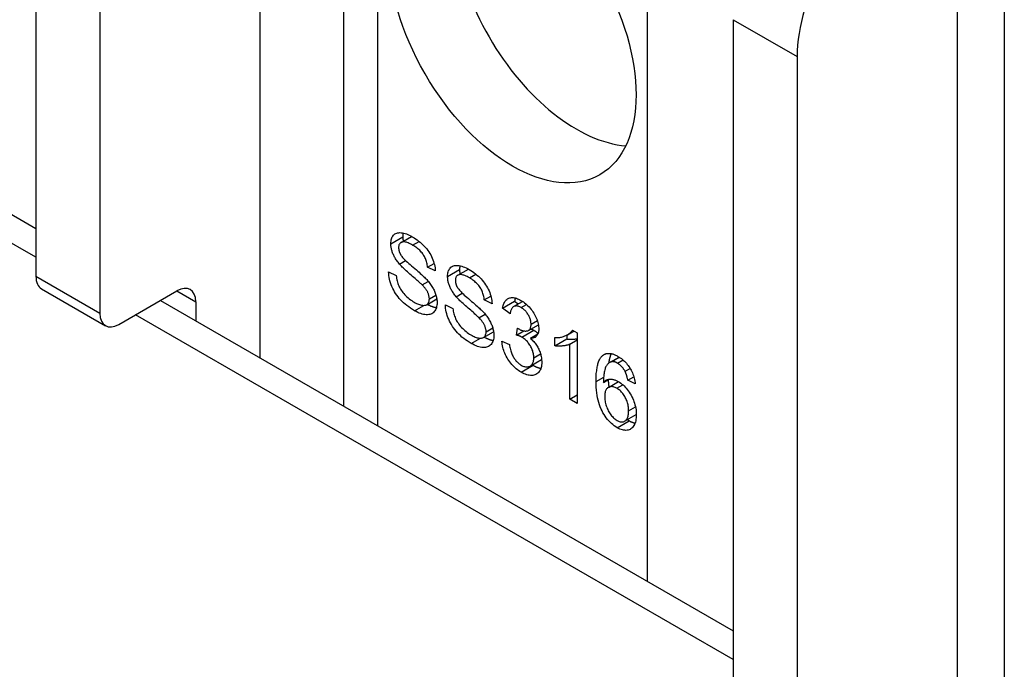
# Model space of a CAD drawing. Header units: inches. Extents: x 635 to 746, y 249 to 346.
# Tile 117 of 119: x 745.252 to 746.395, y 286.19 to 286.945. Entities that reach past the tile are written whole.
import ezdxf

# ---------------------------------------------------------------- set-up
doc = ezdxf.new("R2010")
doc.units = ezdxf.units.IN
doc.header["$MEASUREMENT"] = 0
doc.layers.add('Visible Edges(ANSI)', color=7, linetype='Continuous', lineweight=25)
doc.layers.add('Visible Tangent Edges(ANSI)', color=7, linetype='Continuous', lineweight=25)

msp = doc.modelspace()

# ---------------------------------------------------------------- linework, layer by layer
at = {"layer": 'Visible Edges(ANSI)'}
for p, q in [((695.4919, 315.442), (745.2704, 286.7023)), ((745.6275, 287.4946), (745.6275, 286.4962)), ((745.2704, 287.4123), (745.2704, 286.6464)), ((745.3447, 287.3694), (745.3447, 286.6035)), ((746.3948, 287.213), (746.3948, 285.1718)), ((746.08, 286.9448), (746.08, 286.179)), ((746.1543, 286.902), (746.1543, 286.1361)), ((745.6943, 286.686), (745.7066, 286.6931)), ((745.6925, 286.661), (745.6996, 286.6651)), ((745.7251, 286.6573), (745.7327, 286.6617)), ((745.7341, 286.6529), (745.7251, 286.6573)), ((745.6798, 286.6518), (745.6887, 286.6476)), ((745.7602, 286.648), (745.7726, 286.6551)), ((745.7189, 286.6367), (745.726, 286.6408)), ((745.2768, 286.6322), (745.3511, 286.5893)), ((745.3666, 286.5909), (745.4341, 286.6299)), ((745.7584, 286.623), (745.7655, 286.6271)), ((745.791, 286.6192), (745.7986, 286.6236)), ((745.415, 286.6188), (746.08, 286.2349)), ((745.456, 286.6172), (745.456, 286.5952)), ((745.7241, 286.6137), (745.7358, 286.6205)), ((745.7458, 286.6137), (745.7546, 286.6095)), ((745.8, 286.6149), (745.791, 286.6192)), ((745.8123, 286.6099), (745.8262, 286.6179)), ((745.8251, 286.6115), (745.8355, 286.6175)), ((745.8262, 286.6179), (745.8304, 286.6146)), ((745.7848, 286.5986), (745.7919, 286.6027)), ((745.8209, 286.6031), (745.8123, 286.6099)), ((745.8425, 286.5839), (745.8538, 286.5904)), ((745.79, 286.5756), (745.8018, 286.5824)), ((745.8285, 286.5784), (745.8295, 286.5866)), ((745.8285, 286.5784), (745.8371, 286.5833)), ((745.8445, 286.5747), (745.8532, 286.5797)), ((745.8868, 286.5784), (745.8868, 286.5739)), ((745.8876, 286.5788), (745.8952, 286.5832)), ((745.8933, 286.5842), (745.8989, 286.581)), ((745.8989, 286.581), (745.8989, 286.499)), ((745.8114, 286.5712), (745.8201, 286.5675)), ((745.8729, 286.5658), (745.8729, 286.5756)), ((745.8729, 286.5658), (745.8868, 286.5739)), ((745.8903, 286.5679), (745.8989, 286.5729)), ((745.8903, 286.5041), (745.8903, 286.5679)), ((745.8442, 286.5424), (745.8576, 286.5501)), ((745.9364, 286.5465), (745.9475, 286.5529)), ((745.9384, 286.5473), (745.9478, 286.5528)), ((745.9544, 286.5365), (745.9602, 286.5398)), ((745.9294, 286.5235), (745.9358, 286.5272)), ((745.9351, 286.5176), (745.9468, 286.5244)), ((745.9577, 286.5259), (745.9647, 286.53)), ((745.9663, 286.5218), (745.9577, 286.5259)), ((745.8903, 286.5041), (745.8989, 286.5091)), ((745.8989, 286.499), (745.8903, 286.5041)), ((745.954, 286.4784), (745.9675, 286.4862))]:
    msp.add_line(p, q, dxfattribs=at)
at = {"layer": 'Visible Edges(ANSI)', "flags": 128}
for points in [[(745.6825, 286.6846), (745.6825, 286.6861), (745.6827, 286.6875), (745.6829, 286.6889), (745.6832, 286.6901), (745.6837, 286.6913), (745.6842, 286.6924), (745.6848, 286.6934), (745.6855, 286.6944), (745.6863, 286.6952), (745.6872, 286.6959), (745.6882, 286.6965), (745.6893, 286.6969), (745.6904, 286.6972), (745.6917, 286.6974), (745.693, 286.6975), (745.6944, 286.6974), (745.6959, 286.6972), (745.6974, 286.6969), (745.699, 286.6965), (745.7006, 286.6959), (745.7023, 286.6953), (745.7039, 286.6945), (745.7057, 286.6937), (745.7074, 286.6927)], [(745.6969, 286.697), (745.6968, 286.6968), (745.6968, 286.6967), (745.6968, 286.6965), (745.6967, 286.6963), (745.6967, 286.6962), (745.6967, 286.696), (745.6966, 286.6958), (745.6966, 286.6956), (745.6966, 286.6954), (745.6966, 286.6953), (745.6965, 286.6951), (745.6965, 286.6949), (745.6965, 286.6947), (745.6965, 286.6945), (745.6965, 286.6943), (745.6965, 286.6942), (745.6964, 286.694), (745.6964, 286.6938), (745.6964, 286.6936), (745.6964, 286.6934), (745.6964, 286.6932), (745.6964, 286.693), (745.6964, 286.6928), (745.6964, 286.6926)], [(745.6964, 286.6926), (745.6964, 286.6924), (745.6964, 286.6922), (745.6964, 286.692), (745.6964, 286.6918), (745.6964, 286.6915), (745.6964, 286.6913), (745.6964, 286.6911), (745.6965, 286.6909), (745.6965, 286.6907), (745.6965, 286.6905), (745.6965, 286.6903), (745.6965, 286.6901), (745.6966, 286.6899), (745.6966, 286.6896), (745.6966, 286.6894), (745.6966, 286.6892), (745.6967, 286.689), (745.6967, 286.6888), (745.6967, 286.6886), (745.6968, 286.6884), (745.6968, 286.6882), (745.6968, 286.6879), (745.6969, 286.6877), (745.6969, 286.6875)], [(745.7074, 286.6927), (745.7094, 286.6915), (745.7113, 286.6903), (745.7131, 286.689), (745.7148, 286.6877), (745.7166, 286.6863), (745.7182, 286.6848), (745.7198, 286.6833), (745.7213, 286.6817), (745.7228, 286.6801), (745.7242, 286.6785), (745.7254, 286.6768), (745.7266, 286.6751), (745.7278, 286.6733), (745.7288, 286.6715), (745.7297, 286.6696), (745.7306, 286.6678), (745.7314, 286.6659), (745.732, 286.664), (745.7326, 286.6621), (745.7331, 286.6603), (745.7335, 286.6584), (745.7338, 286.6566), (745.734, 286.6547), (745.7341, 286.6529)], [(745.6925, 286.661), (745.6917, 286.662), (745.6909, 286.663), (745.6901, 286.664), (745.6894, 286.665), (745.6887, 286.666), (745.6881, 286.667), (745.6875, 286.668), (745.6869, 286.669), (745.6864, 286.67), (745.6859, 286.671), (745.6854, 286.672), (745.685, 286.673), (745.6846, 286.674), (745.6842, 286.675), (745.6839, 286.6759), (745.6836, 286.6769), (745.6833, 286.6779), (745.6831, 286.6789), (745.6829, 286.6798), (745.6828, 286.6808), (745.6826, 286.6817), (745.6826, 286.6827), (745.6825, 286.6836), (745.6825, 286.6846)], [(745.7078, 286.6829), (745.7064, 286.6837), (745.7051, 286.6844), (745.7038, 286.685), (745.7027, 286.6855), (745.7015, 286.6859), (745.7005, 286.6863), (745.6995, 286.6865), (745.6985, 286.6867), (745.6976, 286.6868), (745.6968, 286.6868), (745.6961, 286.6867), (745.6954, 286.6865), (745.6948, 286.6863), (745.6942, 286.6859), (745.6937, 286.6856), (745.6932, 286.6852), (745.6928, 286.6847), (745.6925, 286.6842), (745.6922, 286.6837), (745.6919, 286.6831), (745.6917, 286.6824), (745.6916, 286.6817), (745.6915, 286.6809), (745.6915, 286.6801)], [(745.6915, 286.6801), (745.6915, 286.6797), (745.6915, 286.6794), (745.6915, 286.679), (745.6916, 286.6786), (745.6916, 286.6783), (745.6917, 286.6779), (745.6917, 286.6775), (745.6918, 286.6772), (745.6919, 286.6768), (745.692, 286.6764), (745.6921, 286.6761), (745.6922, 286.6757), (745.6923, 286.6753), (745.6924, 286.6749), (745.6926, 286.6746), (745.6927, 286.6742), (745.6929, 286.6738), (745.693, 286.6735), (745.6932, 286.6731), (745.6934, 286.6727), (745.6936, 286.6724), (745.6938, 286.672), (745.694, 286.6716), (745.6942, 286.6712)], [(745.7251, 286.6573), (745.725, 286.6586), (745.7248, 286.6599), (745.7246, 286.6612), (745.7243, 286.6625), (745.7239, 286.6638), (745.7235, 286.665), (745.7231, 286.6662), (745.7226, 286.6674), (745.7221, 286.6685), (745.7215, 286.6697), (745.7209, 286.6708), (745.7202, 286.6718), (745.7195, 286.6729), (745.7187, 286.6739), (745.7179, 286.6749), (745.717, 286.6759), (745.716, 286.6769), (745.715, 286.6778), (745.714, 286.6787), (745.7128, 286.6796), (745.7117, 286.6805), (745.7104, 286.6813), (745.7092, 286.6821), (745.7078, 286.6829)], [(745.6942, 286.6712), (745.6948, 286.6705), (745.6954, 286.6696), (745.6962, 286.6687), (745.697, 286.6677), (745.698, 286.6667), (745.6992, 286.6655), (745.7004, 286.6643), (745.7018, 286.6631), (745.7033, 286.6617), (745.7049, 286.6603), (745.7066, 286.6588), (745.7084, 286.6573), (745.7103, 286.6557), (745.7121, 286.6542), (745.7137, 286.6528), (745.7153, 286.6514), (745.7167, 286.6501), (745.7181, 286.6489), (745.7194, 286.6477), (745.7205, 286.6466), (745.7216, 286.6456), (745.7225, 286.6447), (745.7234, 286.6438), (745.7241, 286.643)], [(745.7189, 286.6367), (745.7183, 286.6372), (745.7177, 286.6378), (745.717, 286.6385), (745.7162, 286.6392), (745.7153, 286.6401), (745.7143, 286.641), (745.7132, 286.642), (745.712, 286.643), (745.7107, 286.6441), (745.7093, 286.6453), (745.7078, 286.6466), (745.7062, 286.648), (745.7046, 286.6493), (745.7031, 286.6507), (745.7017, 286.6519), (745.7004, 286.6531), (745.6991, 286.6543), (745.6979, 286.6554), (745.6968, 286.6565), (745.6958, 286.6575), (745.6948, 286.6585), (745.694, 286.6594), (745.6932, 286.6602), (745.6925, 286.661)], [(745.7484, 286.6465), (745.7484, 286.648), (745.7486, 286.6494), (745.7488, 286.6508), (745.7492, 286.6521), (745.7496, 286.6533), (745.7501, 286.6544), (745.7507, 286.6554), (745.7514, 286.6563), (745.7523, 286.6572), (745.7531, 286.6579), (745.7541, 286.6584), (745.7552, 286.6589), (745.7563, 286.6592), (745.7576, 286.6594), (745.7589, 286.6594), (745.7603, 286.6593), (745.7618, 286.6591), (745.7633, 286.6588), (745.7649, 286.6584), (745.7665, 286.6579), (745.7682, 286.6572), (745.7699, 286.6565), (745.7716, 286.6556), (745.7734, 286.6546)], [(745.7628, 286.659), (745.7627, 286.6588), (745.7627, 286.6586), (745.7627, 286.6584), (745.7626, 286.6583), (745.7626, 286.6581), (745.7626, 286.6579), (745.7625, 286.6577), (745.7625, 286.6576), (745.7625, 286.6574), (745.7625, 286.6572), (745.7625, 286.657), (745.7624, 286.6568), (745.7624, 286.6567), (745.7624, 286.6565), (745.7624, 286.6563), (745.7624, 286.6561), (745.7624, 286.6559), (745.7624, 286.6557), (745.7623, 286.6555), (745.7623, 286.6553), (745.7623, 286.6551), (745.7623, 286.6549), (745.7623, 286.6547), (745.7623, 286.6545)], [(745.71, 286.6067), (745.7077, 286.6081), (745.7054, 286.6096), (745.7032, 286.6111), (745.7012, 286.6127), (745.6992, 286.6142), (745.6973, 286.6159), (745.6956, 286.6176), (745.6939, 286.6193), (745.6923, 286.621), (745.6909, 286.6229), (745.6895, 286.6247), (745.6881, 286.6267), (745.6869, 286.6286), (745.6858, 286.6306), (745.6847, 286.6327), (745.6838, 286.6348), (745.6829, 286.637), (745.6821, 286.6391), (745.6815, 286.6413), (745.6809, 286.6434), (745.6805, 286.6455), (745.6802, 286.6476), (745.68, 286.6497), (745.6798, 286.6518)], [(745.6887, 286.6476), (745.6889, 286.6459), (745.6891, 286.6444), (745.6894, 286.6428), (745.6897, 286.6413), (745.6901, 286.6399), (745.6906, 286.6385), (745.6911, 286.6371), (745.6916, 286.6358), (745.6922, 286.6345), (745.6929, 286.6332), (745.6937, 286.6319), (745.6945, 286.6305), (745.6955, 286.6292), (745.6965, 286.6279), (745.6976, 286.6266), (745.6987, 286.6253), (745.7, 286.6241), (745.7012, 286.6228), (745.7025, 286.6217), (745.7039, 286.6205), (745.7052, 286.6195), (745.7067, 286.6185), (745.7081, 286.6175), (745.7096, 286.6166)], [(745.7584, 286.623), (745.7576, 286.624), (745.7568, 286.625), (745.7561, 286.626), (745.7553, 286.627), (745.7547, 286.628), (745.754, 286.629), (745.7534, 286.6299), (745.7528, 286.6309), (745.7523, 286.6319), (745.7518, 286.6329), (745.7513, 286.6339), (745.7509, 286.6349), (745.7505, 286.6359), (745.7501, 286.6369), (745.7498, 286.6379), (745.7495, 286.6389), (745.7492, 286.6398), (745.749, 286.6408), (745.7488, 286.6418), (745.7487, 286.6427), (745.7486, 286.6437), (745.7485, 286.6446), (745.7484, 286.6456), (745.7484, 286.6465)], [(745.7737, 286.6449), (745.7723, 286.6457), (745.771, 286.6463), (745.7698, 286.647), (745.7686, 286.6475), (745.7674, 286.6479), (745.7664, 286.6482), (745.7654, 286.6485), (745.7644, 286.6487), (745.7636, 286.6487), (745.7627, 286.6487), (745.762, 286.6486), (745.7613, 286.6484), (745.7607, 286.6482), (745.7601, 286.6479), (745.7596, 286.6475), (745.7591, 286.6471), (745.7587, 286.6467), (745.7584, 286.6462), (745.7581, 286.6456), (745.7578, 286.645), (745.7576, 286.6443), (745.7575, 286.6436), (745.7574, 286.6429), (745.7574, 286.6421)], [(745.7623, 286.6545), (745.7623, 286.6543), (745.7623, 286.6541), (745.7623, 286.6539), (745.7623, 286.6537), (745.7623, 286.6535), (745.7624, 286.6533), (745.7624, 286.6531), (745.7624, 286.6529), (745.7624, 286.6526), (745.7624, 286.6524), (745.7624, 286.6522), (745.7624, 286.652), (745.7625, 286.6518), (745.7625, 286.6516), (745.7625, 286.6514), (745.7625, 286.6512), (745.7626, 286.651), (745.7626, 286.6507), (745.7626, 286.6505), (745.7627, 286.6503), (745.7627, 286.6501), (745.7627, 286.6499), (745.7628, 286.6497), (745.7628, 286.6495)], [(745.7734, 286.6546), (745.7753, 286.6535), (745.7772, 286.6522), (745.779, 286.651), (745.7808, 286.6496), (745.7825, 286.6482), (745.7841, 286.6468), (745.7857, 286.6453), (745.7872, 286.6437), (745.7887, 286.6421), (745.7901, 286.6404), (745.7914, 286.6387), (745.7926, 286.637), (745.7937, 286.6352), (745.7947, 286.6334), (745.7956, 286.6316), (745.7965, 286.6297), (745.7973, 286.6278), (745.7979, 286.6259), (745.7985, 286.6241), (745.799, 286.6222), (745.7994, 286.6204), (745.7997, 286.6185), (745.7999, 286.6167), (745.8, 286.6149)], [(745.7272, 286.6204), (745.7272, 286.621), (745.7271, 286.6217), (745.727, 286.6223), (745.727, 286.6229), (745.7268, 286.6236), (745.7267, 286.6242), (745.7265, 286.6249), (745.7263, 286.6256), (745.7261, 286.6262), (745.7258, 286.6269), (745.7256, 286.6275), (745.7253, 286.6282), (745.7249, 286.6289), (745.7245, 286.6295), (745.7241, 286.6302), (745.7237, 286.6309), (745.7232, 286.6316), (745.7227, 286.6323), (745.7222, 286.633), (745.7216, 286.6337), (745.7209, 286.6344), (745.7203, 286.6352), (745.7196, 286.6359), (745.7189, 286.6367)], [(745.7241, 286.643), (745.7252, 286.6418), (745.7261, 286.6407), (745.727, 286.6395), (745.7279, 286.6384), (745.7287, 286.6373), (745.7295, 286.6361), (745.7302, 286.635), (745.7309, 286.6339), (745.7316, 286.6327), (745.7322, 286.6316), (745.7327, 286.6305), (745.7332, 286.6294), (745.7337, 286.6283), (745.7341, 286.6271), (745.7345, 286.626), (745.7349, 286.6249), (745.7352, 286.6238), (745.7354, 286.6227), (745.7357, 286.6216), (745.7358, 286.6205), (745.736, 286.6194), (745.7361, 286.6183), (745.7361, 286.6172), (745.7362, 286.6161)], [(745.7574, 286.6421), (745.7574, 286.6417), (745.7574, 286.6413), (745.7574, 286.6409), (745.7575, 286.6406), (745.7575, 286.6402), (745.7576, 286.6398), (745.7576, 286.6395), (745.7577, 286.6391), (745.7578, 286.6387), (745.7579, 286.6384), (745.758, 286.638), (745.7581, 286.6376), (745.7582, 286.6373), (745.7583, 286.6369), (745.7585, 286.6365), (745.7586, 286.6361), (745.7588, 286.6358), (745.7589, 286.6354), (745.7591, 286.635), (745.7593, 286.6347), (745.7595, 286.6343), (745.7597, 286.6339), (745.7599, 286.6336), (745.7602, 286.6332)], [(745.791, 286.6192), (745.7909, 286.6206), (745.7907, 286.6219), (745.7905, 286.6232), (745.7902, 286.6245), (745.7898, 286.6257), (745.7895, 286.6269), (745.789, 286.6281), (745.7885, 286.6293), (745.788, 286.6305), (745.7874, 286.6316), (745.7868, 286.6327), (745.7861, 286.6338), (745.7854, 286.6348), (745.7846, 286.6359), (745.7838, 286.6369), (745.7829, 286.6378), (745.7819, 286.6388), (745.7809, 286.6397), (745.7799, 286.6407), (745.7788, 286.6415), (745.7776, 286.6424), (745.7764, 286.6433), (745.7751, 286.6441), (745.7737, 286.6449)], [(745.7848, 286.5986), (745.7843, 286.5991), (745.7836, 286.5997), (745.7829, 286.6004), (745.7821, 286.6012), (745.7812, 286.602), (745.7802, 286.6029), (745.7791, 286.6039), (745.7779, 286.605), (745.7766, 286.6061), (745.7752, 286.6073), (745.7737, 286.6086), (745.7721, 286.6099), (745.7706, 286.6113), (745.769, 286.6126), (745.7676, 286.6139), (745.7663, 286.6151), (745.765, 286.6163), (745.7638, 286.6174), (745.7627, 286.6184), (745.7617, 286.6194), (745.7608, 286.6204), (745.7599, 286.6213), (745.7591, 286.6222), (745.7584, 286.623)], [(745.7602, 286.6332), (745.7607, 286.6324), (745.7613, 286.6316), (745.7621, 286.6307), (745.763, 286.6297), (745.764, 286.6286), (745.7651, 286.6275), (745.7663, 286.6263), (745.7677, 286.625), (745.7692, 286.6237), (745.7708, 286.6223), (745.7725, 286.6208), (745.7744, 286.6192), (745.7762, 286.6176), (745.778, 286.6161), (745.7796, 286.6147), (745.7812, 286.6133), (745.7826, 286.612), (745.784, 286.6108), (745.7853, 286.6097), (745.7864, 286.6086), (745.7875, 286.6076), (745.7884, 286.6066), (745.7893, 286.6057), (745.7901, 286.6049)], [(745.7096, 286.6166), (745.7109, 286.6159), (745.7122, 286.6152), (745.7134, 286.6147), (745.7146, 286.6142), (745.7158, 286.6138), (745.7169, 286.6134), (745.718, 286.6132), (745.7191, 286.613), (745.7201, 286.6129), (745.721, 286.6129), (745.7218, 286.613), (745.7226, 286.6131), (745.7234, 286.6133), (745.724, 286.6136), (745.7246, 286.614), (745.7252, 286.6145), (745.7256, 286.6151), (745.726, 286.6157), (745.7264, 286.6163), (745.7267, 286.617), (745.7269, 286.6178), (745.727, 286.6186), (745.7271, 286.6194), (745.7272, 286.6204)], [(745.7362, 286.6161), (745.7361, 286.6145), (745.736, 286.613), (745.7357, 286.6116), (745.7354, 286.6102), (745.7349, 286.609), (745.7343, 286.6078), (745.7337, 286.6067), (745.7329, 286.6057), (745.7321, 286.6048), (745.7311, 286.604), (745.7301, 286.6033), (745.729, 286.6028), (745.7278, 286.6025), (745.7265, 286.6022), (745.7251, 286.6021), (745.7236, 286.6021), (745.7221, 286.6022), (745.7205, 286.6025), (745.7189, 286.6029), (745.7172, 286.6034), (745.7155, 286.604), (745.7137, 286.6048), (745.7119, 286.6057), (745.71, 286.6067)], [(745.725, 286.6142), (745.7254, 286.6139), (745.7259, 286.6137), (745.7264, 286.6135), (745.7268, 286.6132), (745.7273, 286.613), (745.7277, 286.6128), (745.7282, 286.6126), (745.7286, 286.6124), (745.7291, 286.6122), (745.7295, 286.612), (745.73, 286.6119), (745.7304, 286.6117), (745.7308, 286.6115), (745.7313, 286.6114), (745.7317, 286.6112), (745.7321, 286.6111), (745.7325, 286.611), (745.733, 286.6109), (745.7334, 286.6108), (745.7338, 286.6107), (745.7342, 286.6106), (745.7346, 286.6105), (745.735, 286.6104), (745.7354, 286.6103)], [(745.7759, 286.5687), (745.7736, 286.5701), (745.7713, 286.5716), (745.7692, 286.5731), (745.7671, 286.5746), (745.7651, 286.5762), (745.7633, 286.5778), (745.7615, 286.5795), (745.7598, 286.5812), (745.7583, 286.583), (745.7568, 286.5848), (745.7554, 286.5867), (745.7541, 286.5886), (745.7528, 286.5906), (745.7517, 286.5926), (745.7506, 286.5947), (745.7497, 286.5968), (745.7488, 286.5989), (745.748, 286.6011), (745.7474, 286.6032), (745.7468, 286.6053), (745.7464, 286.6074), (745.7461, 286.6096), (745.7459, 286.6116), (745.7458, 286.6137)], [(745.8123, 286.6099), (745.8126, 286.6114), (745.8129, 286.6127), (745.8133, 286.614), (745.8138, 286.6152), (745.8143, 286.6163), (745.8149, 286.6173), (745.8155, 286.6182), (745.8162, 286.619), (745.817, 286.6197), (745.8178, 286.6204), (745.8186, 286.6209), (745.8195, 286.6213), (745.8205, 286.6216), (745.8215, 286.6219), (745.8225, 286.622), (745.8236, 286.622), (745.8247, 286.622), (745.8258, 286.6218), (745.827, 286.6216), (745.8283, 286.6212), (745.8295, 286.6207), (745.8308, 286.6202), (745.8322, 286.6195), (745.8336, 286.6187)], [(745.8337, 286.6104), (745.8329, 286.6109), (745.8321, 286.6113), (745.8313, 286.6116), (745.8305, 286.6119), (745.8298, 286.6121), (745.8291, 286.6122), (745.8284, 286.6123), (745.8277, 286.6123), (745.8271, 286.6122), (745.8265, 286.6121), (745.8259, 286.6119), (745.8253, 286.6116), (745.8247, 286.6113), (745.8242, 286.6109), (745.8237, 286.6105), (745.8233, 286.6099), (745.8229, 286.6093), (745.8225, 286.6086), (745.8222, 286.6079), (745.8219, 286.6071), (745.8216, 286.6062), (745.8213, 286.6052), (745.8211, 286.6042), (745.8209, 286.6031)], [(745.8271, 286.6215), (745.827, 286.6214), (745.827, 286.6213), (745.8269, 286.6211), (745.8269, 286.621), (745.8269, 286.6208), (745.8268, 286.6207), (745.8268, 286.6205), (745.8267, 286.6204), (745.8267, 286.6203), (745.8267, 286.6201), (745.8266, 286.62), (745.8266, 286.6198), (745.8265, 286.6197), (745.8265, 286.6195), (745.8265, 286.6193), (745.8264, 286.6192), (745.8264, 286.619), (745.8264, 286.6189), (745.8263, 286.6187), (745.8263, 286.6186), (745.8263, 286.6184), (745.8262, 286.6182), (745.8262, 286.6181), (745.8262, 286.6179)], [(745.8336, 286.6187), (745.835, 286.6179), (745.8364, 286.6169), (745.8378, 286.6159), (745.8391, 286.6148), (745.8404, 286.6137), (745.8417, 286.6124), (745.843, 286.6111), (745.8442, 286.6097), (745.8454, 286.6083), (745.8465, 286.6069), (745.8475, 286.6054), (745.8485, 286.6039), (745.8494, 286.6023), (745.8502, 286.6008), (745.851, 286.5992), (745.8517, 286.5976), (745.8523, 286.596), (745.8528, 286.5945), (745.8532, 286.5929), (745.8536, 286.5914), (745.8539, 286.5899), (745.8541, 286.5885), (745.8542, 286.587), (745.8543, 286.5856)], [(745.7546, 286.6095), (745.7548, 286.6079), (745.755, 286.6063), (745.7553, 286.6048), (745.7557, 286.6033), (745.7561, 286.6018), (745.7565, 286.6004), (745.757, 286.5991), (745.7575, 286.5977), (745.7581, 286.5964), (745.7588, 286.5951), (745.7596, 286.5938), (745.7605, 286.5925), (745.7614, 286.5912), (745.7624, 286.5899), (745.7635, 286.5886), (745.7647, 286.5873), (745.7659, 286.586), (745.7671, 286.5848), (745.7684, 286.5836), (745.7698, 286.5825), (745.7712, 286.5814), (745.7726, 286.5804), (745.774, 286.5795), (745.7755, 286.5786)], [(745.7901, 286.6049), (745.7911, 286.6038), (745.792, 286.6026), (745.7929, 286.6015), (745.7938, 286.6003), (745.7946, 286.5992), (745.7954, 286.5981), (745.7961, 286.5969), (745.7968, 286.5958), (745.7975, 286.5947), (745.7981, 286.5936), (745.7986, 286.5924), (745.7991, 286.5913), (745.7996, 286.5902), (745.8, 286.5891), (745.8004, 286.588), (745.8008, 286.5868), (745.8011, 286.5857), (745.8013, 286.5846), (745.8016, 286.5835), (745.8018, 286.5824), (745.8019, 286.5813), (745.802, 286.5802), (745.8021, 286.5791), (745.8021, 286.578)], [(745.8453, 286.591), (745.8453, 286.5919), (745.8452, 286.5928), (745.8451, 286.5938), (745.8449, 286.5947), (745.8447, 286.5956), (745.8445, 286.5965), (745.8442, 286.5974), (745.8439, 286.5983), (745.8435, 286.5993), (745.8431, 286.6002), (745.8426, 286.6011), (745.8421, 286.602), (745.8415, 286.6029), (745.8409, 286.6038), (745.8403, 286.6046), (745.8397, 286.6054), (745.8391, 286.6061), (745.8384, 286.6069), (745.8377, 286.6075), (745.8369, 286.6082), (745.8362, 286.6088), (745.8354, 286.6094), (745.8346, 286.6099), (745.8337, 286.6104)], [(745.7931, 286.5823), (745.7931, 286.583), (745.793, 286.5836), (745.793, 286.5842), (745.7929, 286.5849), (745.7927, 286.5855), (745.7926, 286.5862), (745.7924, 286.5868), (745.7922, 286.5875), (745.792, 286.5882), (745.7918, 286.5888), (745.7915, 286.5895), (745.7912, 286.5901), (745.7908, 286.5908), (745.7905, 286.5915), (745.7901, 286.5922), (745.7896, 286.5928), (745.7891, 286.5935), (745.7886, 286.5942), (745.7881, 286.5949), (745.7875, 286.5957), (745.7869, 286.5964), (745.7862, 286.5971), (745.7855, 286.5979), (745.7848, 286.5986)], [(745.8309, 286.5857), (745.8318, 286.5852), (745.8327, 286.5847), (745.8336, 286.5843), (745.8344, 286.584), (745.8353, 286.5837), (745.8361, 286.5835), (745.837, 286.5833), (745.8378, 286.5832), (745.8386, 286.5831), (745.8393, 286.5831), (745.8401, 286.5832), (745.8409, 286.5833), (745.8416, 286.5835), (745.8422, 286.5837), (745.8428, 286.5841), (745.8433, 286.5845), (745.8438, 286.585), (745.8442, 286.5856), (745.8445, 286.5863), (745.8448, 286.5871), (745.845, 286.5879), (745.8452, 286.5889), (745.8453, 286.5899), (745.8453, 286.591)], [(745.7755, 286.5786), (745.7768, 286.5778), (745.7781, 286.5772), (745.7793, 286.5766), (745.7805, 286.5761), (745.7817, 286.5757), (745.7828, 286.5754), (745.7839, 286.5751), (745.785, 286.5749), (745.786, 286.5749), (745.7869, 286.5748), (745.7878, 286.5749), (745.7886, 286.5751), (745.7893, 286.5753), (745.79, 286.5756), (745.7906, 286.576), (745.7911, 286.5765), (745.7916, 286.577), (745.792, 286.5776), (745.7923, 286.5782), (745.7926, 286.5789), (745.7928, 286.5797), (745.793, 286.5805), (745.7931, 286.5814), (745.7931, 286.5823)], [(745.8021, 286.578), (745.802, 286.5765), (745.8019, 286.5749), (745.8016, 286.5735), (745.8013, 286.5722), (745.8008, 286.5709), (745.8003, 286.5697), (745.7996, 286.5686), (745.7988, 286.5676), (745.798, 286.5667), (745.7971, 286.5659), (745.796, 286.5653), (745.7949, 286.5648), (745.7937, 286.5644), (745.7924, 286.5641), (745.791, 286.564), (745.7896, 286.564), (745.788, 286.5642), (745.7864, 286.5644), (745.7848, 286.5648), (745.7831, 286.5653), (745.7814, 286.566), (745.7796, 286.5668), (745.7778, 286.5677), (745.7759, 286.5687)], [(745.8346, 286.576), (745.8344, 286.5761), (745.8342, 286.5762), (745.834, 286.5763), (745.8338, 286.5764), (745.8336, 286.5766), (745.8333, 286.5767), (745.8331, 286.5768), (745.8329, 286.5769), (745.8326, 286.577), (745.8324, 286.5771), (745.8322, 286.5772), (745.8319, 286.5773), (745.8316, 286.5774), (745.8314, 286.5775), (745.8311, 286.5776), (745.8309, 286.5777), (745.8306, 286.5778), (745.8303, 286.5779), (745.83, 286.578), (745.8297, 286.578), (745.8294, 286.5781), (745.8291, 286.5782), (745.8288, 286.5783), (745.8285, 286.5784)], [(745.8295, 286.5866), (745.8295, 286.5866), (745.8296, 286.5865), (745.8297, 286.5865), (745.8298, 286.5864), (745.8298, 286.5864), (745.8299, 286.5863), (745.83, 286.5863), (745.83, 286.5862), (745.8301, 286.5862), (745.8301, 286.5862), (745.8302, 286.5861), (745.8303, 286.5861), (745.8303, 286.586), (745.8304, 286.586), (745.8304, 286.586), (745.8305, 286.5859), (745.8305, 286.5859), (745.8306, 286.5859), (745.8306, 286.5858), (745.8307, 286.5858), (745.8307, 286.5858), (745.8308, 286.5857), (745.8308, 286.5857), (745.8309, 286.5857)], [(745.8543, 286.5856), (745.8542, 286.5848), (745.8542, 286.5839), (745.8541, 286.5831), (745.854, 286.5824), (745.8538, 286.5816), (745.8536, 286.5809), (745.8534, 286.5803), (745.8532, 286.5796), (745.8529, 286.579), (745.8525, 286.5785), (745.8522, 286.5779), (745.8518, 286.5774), (745.8514, 286.5769), (745.8509, 286.5765), (745.8504, 286.5761), (745.8499, 286.5758), (745.8493, 286.5755), (745.8487, 286.5753), (745.8481, 286.5751), (745.8475, 286.5749), (745.8468, 286.5748), (745.846, 286.5747), (745.8453, 286.5747), (745.8445, 286.5747)], [(745.8453, 286.5855), (745.8455, 286.5855), (745.8456, 286.5854), (745.8458, 286.5853), (745.8459, 286.5853), (745.8461, 286.5852), (745.8462, 286.5852), (745.8464, 286.5851), (745.8465, 286.585), (745.8466, 286.585), (745.8468, 286.5849), (745.8469, 286.5849), (745.847, 286.5848), (745.8472, 286.5847), (745.8473, 286.5847), (745.8474, 286.5846), (745.8476, 286.5846), (745.8477, 286.5845), (745.8478, 286.5844), (745.848, 286.5844), (745.8481, 286.5843), (745.8482, 286.5842), (745.8483, 286.5842), (745.8484, 286.5841), (745.8486, 286.584)], [(745.8486, 286.584), (745.8488, 286.5839), (745.849, 286.5838), (745.8492, 286.5836), (745.8494, 286.5835), (745.8496, 286.5834), (745.8499, 286.5832), (745.8501, 286.5831), (745.8503, 286.5829), (745.8505, 286.5828), (745.8507, 286.5826), (745.8509, 286.5825), (745.8511, 286.5823), (745.8513, 286.5822), (745.8515, 286.582), (745.8517, 286.5819), (745.8519, 286.5817), (745.8521, 286.5815), (745.8523, 286.5814), (745.8525, 286.5812), (745.8527, 286.581), (745.8529, 286.5809), (745.8531, 286.5807), (745.8533, 286.5805), (745.8534, 286.5803)], [(745.8729, 286.5756), (745.8741, 286.5755), (745.8753, 286.5755), (745.8764, 286.5756), (745.8775, 286.5757), (745.8786, 286.5758), (745.8797, 286.576), (745.8808, 286.5762), (745.8818, 286.5764), (745.8828, 286.5767), (745.8838, 286.577), (745.8847, 286.5774), (745.8856, 286.5778), (745.8865, 286.5782), (745.8873, 286.5786), (745.8881, 286.5791), (745.8889, 286.5796), (745.8896, 286.5801), (745.8903, 286.5806), (745.8909, 286.5812), (745.8915, 286.5817), (745.892, 286.5823), (745.8925, 286.583), (745.8929, 286.5836), (745.8933, 286.5842)], [(745.7909, 286.5761), (745.7914, 286.5759), (745.7918, 286.5756), (745.7923, 286.5754), (745.7927, 286.5752), (745.7932, 286.575), (745.7937, 286.5747), (745.7941, 286.5745), (745.7946, 286.5743), (745.795, 286.5741), (745.7954, 286.574), (745.7959, 286.5738), (745.7963, 286.5736), (745.7967, 286.5735), (745.7972, 286.5733), (745.7976, 286.5732), (745.798, 286.5731), (745.7984, 286.5729), (745.7989, 286.5728), (745.7993, 286.5727), (745.7997, 286.5726), (745.8001, 286.5725), (745.8005, 286.5724), (745.8009, 286.5724), (745.8013, 286.5723)], [(745.8339, 286.5352), (745.8323, 286.5362), (745.8309, 286.5372), (745.8294, 286.5382), (745.828, 286.5393), (745.8267, 286.5405), (745.8254, 286.5418), (745.8241, 286.5431), (745.8229, 286.5444), (745.8217, 286.5459), (745.8205, 286.5474), (745.8195, 286.5489), (745.8184, 286.5506), (745.8174, 286.5522), (745.8165, 286.5539), (745.8157, 286.5556), (745.8149, 286.5573), (745.8142, 286.559), (745.8136, 286.5607), (745.813, 286.5624), (745.8126, 286.5642), (745.8122, 286.5659), (745.8118, 286.5677), (745.8116, 286.5695), (745.8114, 286.5712)], [(745.8201, 286.5675), (745.8203, 286.566), (745.8206, 286.5645), (745.821, 286.5631), (745.8213, 286.5617), (745.8217, 286.5603), (745.8221, 286.559), (745.8225, 286.5578), (745.823, 286.5566), (745.8235, 286.5554), (745.824, 286.5543), (745.8246, 286.5533), (745.8252, 286.5523), (745.8258, 286.5513), (745.8264, 286.5504), (745.8271, 286.5496), (745.8277, 286.5487), (745.8284, 286.5479), (745.8292, 286.5472), (745.8299, 286.5465), (745.8307, 286.5458), (745.8314, 286.5451), (745.8323, 286.5446), (745.8331, 286.544), (745.8339, 286.5435)], [(745.8485, 286.5521), (745.8485, 286.5533), (745.8484, 286.5544), (745.8482, 286.5556), (745.8481, 286.5567), (745.8478, 286.5579), (745.8475, 286.559), (745.8472, 286.5601), (745.8467, 286.5613), (745.8463, 286.5624), (745.8458, 286.5635), (745.8452, 286.5646), (745.8446, 286.5658), (745.8439, 286.5669), (745.8432, 286.5679), (745.8425, 286.5689), (745.8417, 286.5699), (745.841, 286.5708), (745.8401, 286.5717), (745.8393, 286.5725), (745.8384, 286.5733), (745.8375, 286.574), (745.8366, 286.5747), (745.8356, 286.5754), (745.8346, 286.576)], [(745.8445, 286.5747), (745.8455, 286.5738), (745.8465, 286.5729), (745.8475, 286.5719), (745.8484, 286.571), (745.8493, 286.5699), (745.8501, 286.5689), (745.8509, 286.5679), (745.8516, 286.5668), (745.8523, 286.5656), (745.853, 286.5645), (745.8537, 286.5633), (745.8543, 286.5621), (745.8548, 286.5609), (745.8553, 286.5597), (745.8558, 286.5585), (745.8562, 286.5572), (745.8565, 286.556), (745.8568, 286.5547), (745.8571, 286.5535), (745.8573, 286.5522), (745.8575, 286.5509), (745.8576, 286.5496), (745.8577, 286.5483), (745.8577, 286.547)], [(745.8903, 286.5679), (745.8897, 286.5676), (745.8892, 286.5674), (745.8886, 286.5672), (745.888, 286.5669), (745.8873, 286.5667), (745.8866, 286.5666), (745.8859, 286.5664), (745.8852, 286.5662), (745.8845, 286.5661), (745.8837, 286.566), (745.8829, 286.5659), (745.882, 286.5658), (745.8812, 286.5657), (745.8804, 286.5656), (745.8796, 286.5656), (745.8788, 286.5656), (745.878, 286.5655), (745.8772, 286.5655), (745.8765, 286.5655), (745.8757, 286.5656), (745.875, 286.5656), (745.8743, 286.5657), (745.8736, 286.5658), (745.8729, 286.5658)], [(745.8868, 286.5739), (745.8873, 286.5738), (745.8877, 286.5738), (745.8882, 286.5737), (745.8886, 286.5737), (745.8891, 286.5736), (745.8896, 286.5736), (745.8901, 286.5736), (745.8906, 286.5736), (745.891, 286.5736), (745.8915, 286.5736), (745.8921, 286.5736), (745.8926, 286.5736), (745.8931, 286.5736), (745.8936, 286.5736), (745.8941, 286.5737), (745.8947, 286.5737), (745.8952, 286.5737), (745.8958, 286.5738), (745.8963, 286.5738), (745.8969, 286.5739), (745.8974, 286.574), (745.8979, 286.5741), (745.8984, 286.5741), (745.8989, 286.5742)], [(745.9208, 286.5246), (745.9208, 286.5266), (745.9209, 286.5284), (745.9209, 286.5303), (745.921, 286.532), (745.9211, 286.5337), (745.9213, 286.5354), (745.9215, 286.5369), (745.9217, 286.5385), (745.9219, 286.5399), (745.9221, 286.5413), (745.9224, 286.5427), (745.9227, 286.5439), (745.923, 286.5452), (745.9234, 286.5463), (745.9238, 286.5474), (745.9242, 286.5485), (745.9246, 286.5495), (745.9251, 286.5504), (745.9256, 286.5512), (745.9261, 286.552), (745.9266, 286.5528), (745.9272, 286.5535), (745.9278, 286.5541), (745.9284, 286.5546)], [(745.9284, 286.5546), (745.929, 286.5551), (745.9295, 286.5555), (745.9301, 286.5558), (745.9307, 286.5562), (745.9314, 286.5564), (745.932, 286.5567), (745.9326, 286.5569), (745.9333, 286.557), (745.934, 286.5571), (745.9347, 286.5572), (745.9354, 286.5572), (745.9361, 286.5572), (745.9369, 286.5571), (745.9377, 286.557), (745.9384, 286.5569), (745.9392, 286.5567), (745.9401, 286.5565), (745.9409, 286.5562), (745.9417, 286.5559), (745.9426, 286.5555), (745.9435, 286.5551), (745.9444, 286.5547), (745.9453, 286.5542), (745.9462, 286.5537)], [(745.9383, 286.5569), (745.9381, 286.5565), (745.938, 286.5562), (745.9378, 286.5558), (745.9377, 286.5554), (745.9375, 286.555), (745.9374, 286.5546), (745.9373, 286.5542), (745.9371, 286.5538), (745.937, 286.5533), (745.9369, 286.5529), (745.9368, 286.5524), (745.9366, 286.552), (745.9365, 286.5515), (745.9364, 286.5511), (745.9363, 286.5506), (745.9362, 286.5501), (745.9361, 286.5496), (745.936, 286.5491), (745.9359, 286.5486), (745.9358, 286.5481), (745.9357, 286.5475), (745.9356, 286.547), (745.9356, 286.5465), (745.9355, 286.5459)], [(745.9462, 286.5537), (745.9476, 286.5529), (745.9489, 286.552), (745.9502, 286.5511), (745.9514, 286.5501), (745.9526, 286.5491), (745.9538, 286.548), (745.9549, 286.5468), (745.956, 286.5457), (745.957, 286.5444), (745.958, 286.5431), (745.959, 286.5418), (745.9599, 286.5404), (745.9607, 286.539), (745.9615, 286.5375), (745.9623, 286.536), (745.963, 286.5345), (745.9636, 286.533), (745.9642, 286.5315), (745.9647, 286.5299), (745.9651, 286.5283), (745.9655, 286.5267), (745.9658, 286.5251), (745.9661, 286.5234), (745.9663, 286.5218)], [(745.8339, 286.5435), (745.8349, 286.5429), (745.8359, 286.5425), (745.8369, 286.5421), (745.8378, 286.5418), (745.8387, 286.5416), (745.8396, 286.5414), (745.8404, 286.5414), (745.8413, 286.5414), (745.8421, 286.5416), (745.8428, 286.5418), (745.8436, 286.542), (745.8443, 286.5424), (745.845, 286.5429), (745.8456, 286.5434), (745.8461, 286.544), (745.8466, 286.5446), (745.8471, 286.5453), (745.8474, 286.5461), (745.8478, 286.5469), (745.848, 286.5478), (745.8482, 286.5488), (745.8484, 286.5499), (745.8485, 286.551), (745.8485, 286.5521)], [(745.8577, 286.547), (745.8577, 286.5453), (745.8575, 286.5436), (745.8573, 286.5421), (745.857, 286.5407), (745.8565, 286.5394), (745.856, 286.5381), (745.8554, 286.537), (745.8547, 286.536), (745.8539, 286.535), (745.853, 286.5342), (745.852, 286.5335), (745.8509, 286.5328), (745.8498, 286.5323), (745.8486, 286.5319), (745.8473, 286.5316), (745.846, 286.5315), (745.8447, 286.5315), (745.8433, 286.5317), (745.8418, 286.5319), (745.8404, 286.5323), (745.8388, 286.5329), (745.8372, 286.5335), (745.8356, 286.5343), (745.8339, 286.5352)], [(745.8468, 286.5439), (745.8468, 286.5438), (745.8469, 286.5438), (745.8469, 286.5438), (745.847, 286.5438), (745.847, 286.5437), (745.847, 286.5437), (745.8471, 286.5437), (745.8471, 286.5437), (745.8472, 286.5436), (745.8472, 286.5436), (745.8473, 286.5436), (745.8473, 286.5436), (745.8473, 286.5435), (745.8474, 286.5435), (745.8474, 286.5435), (745.8475, 286.5435), (745.8475, 286.5434), (745.8475, 286.5434), (745.8476, 286.5434), (745.8476, 286.5434), (745.8477, 286.5433), (745.8477, 286.5433), (745.8478, 286.5433), (745.8478, 286.5433)], [(745.8478, 286.5433), (745.8482, 286.543), (745.8486, 286.5428), (745.849, 286.5426), (745.8494, 286.5424), (745.8498, 286.5422), (745.8502, 286.542), (745.8505, 286.5418), (745.8509, 286.5416), (745.8513, 286.5415), (745.8517, 286.5413), (745.8521, 286.5411), (745.8524, 286.541), (745.8528, 286.5409), (745.8532, 286.5407), (745.8535, 286.5406), (745.8539, 286.5405), (745.8542, 286.5404), (745.8546, 286.5403), (745.855, 286.5402), (745.8553, 286.5401), (745.8556, 286.54), (745.856, 286.5399), (745.8563, 286.5398), (745.8567, 286.5398)], [(745.9384, 286.5473), (745.9377, 286.5471), (745.9371, 286.5469), (745.9364, 286.5465), (745.9358, 286.5462), (745.9353, 286.5457), (745.9347, 286.5452), (745.9342, 286.5447), (745.9337, 286.544), (745.9332, 286.5434), (745.9328, 286.5426), (745.9323, 286.5418), (745.9319, 286.541), (745.9315, 286.5401), (745.9312, 286.539), (745.9309, 286.5379), (745.9306, 286.5367), (745.9303, 286.5354), (745.9301, 286.534), (745.9299, 286.5325), (745.9298, 286.5309), (745.9296, 286.5292), (745.9295, 286.5274), (745.9295, 286.5255), (745.9294, 286.5235)], [(745.9457, 286.5458), (745.9453, 286.546), (745.945, 286.5462), (745.9446, 286.5464), (745.9443, 286.5465), (745.944, 286.5467), (745.9436, 286.5468), (745.9433, 286.5469), (745.943, 286.547), (745.9427, 286.5471), (745.9424, 286.5472), (745.9421, 286.5473), (745.9418, 286.5474), (745.9415, 286.5474), (745.9412, 286.5475), (745.9409, 286.5475), (745.9406, 286.5476), (745.9403, 286.5476), (745.94, 286.5476), (745.9397, 286.5476), (745.9395, 286.5475), (745.9392, 286.5475), (745.9389, 286.5475), (745.9386, 286.5474), (745.9384, 286.5473)], [(745.9544, 286.5365), (745.9541, 286.537), (745.9538, 286.5375), (745.9535, 286.538), (745.9532, 286.5385), (745.9528, 286.539), (745.9525, 286.5394), (745.9522, 286.5399), (745.9518, 286.5403), (745.9515, 286.5408), (745.9511, 286.5412), (745.9508, 286.5416), (745.9504, 286.542), (745.9501, 286.5424), (745.9497, 286.5427), (745.9493, 286.5431), (745.9489, 286.5434), (745.9485, 286.5438), (745.9481, 286.5441), (745.9477, 286.5444), (745.9473, 286.5447), (745.9469, 286.545), (745.9465, 286.5453), (745.9461, 286.5456), (745.9457, 286.5458)], [(745.9577, 286.5259), (745.9576, 286.5265), (745.9575, 286.527), (745.9574, 286.5275), (745.9573, 286.5281), (745.9571, 286.5286), (745.957, 286.5291), (745.9569, 286.5295), (745.9568, 286.53), (745.9567, 286.5305), (745.9565, 286.531), (745.9564, 286.5314), (745.9563, 286.5319), (745.9561, 286.5323), (745.956, 286.5327), (745.9558, 286.5331), (745.9557, 286.5335), (745.9555, 286.5339), (745.9554, 286.5343), (745.9552, 286.5347), (745.9551, 286.5351), (745.9549, 286.5354), (745.9547, 286.5358), (745.9546, 286.5361), (745.9544, 286.5365)], [(745.9454, 286.4708), (745.9436, 286.4719), (745.9419, 286.4731), (745.9402, 286.4744), (745.9386, 286.4758), (745.937, 286.4773), (745.9355, 286.4789), (745.9341, 286.4805), (745.9327, 286.4823), (745.9313, 286.4841), (745.9301, 286.4861), (745.9288, 286.4882), (745.9277, 286.4903), (745.9266, 286.4925), (745.9256, 286.4949), (745.9247, 286.4974), (745.9239, 286.5), (745.9231, 286.5027), (745.9225, 286.5055), (745.922, 286.5084), (745.9216, 286.5114), (745.9212, 286.5145), (745.921, 286.5178), (745.9209, 286.5211), (745.9208, 286.5246)], [(745.9294, 286.5235), (745.93, 286.5241), (745.9305, 286.5246), (745.9311, 286.5251), (745.9317, 286.5256), (745.9323, 286.526), (745.9329, 286.5263), (745.9336, 286.5266), (745.9342, 286.5268), (745.9349, 286.527), (745.9356, 286.5272), (745.9364, 286.5272), (745.9371, 286.5273), (745.9379, 286.5273), (745.9386, 286.5272), (745.9394, 286.5271), (745.9402, 286.527), (745.941, 286.5268), (745.9418, 286.5266), (745.9426, 286.5263), (745.9434, 286.526), (745.9442, 286.5257), (745.945, 286.5253), (745.9458, 286.5249), (745.9466, 286.5245)], [(745.9349, 286.5266), (745.9349, 286.5263), (745.9349, 286.5259), (745.9349, 286.5255), (745.935, 286.5251), (745.935, 286.5248), (745.935, 286.5244), (745.935, 286.524), (745.9351, 286.5237), (745.9351, 286.5233), (745.9351, 286.5229), (745.9352, 286.5226), (745.9352, 286.5222), (745.9352, 286.5219), (745.9353, 286.5215), (745.9353, 286.5211), (745.9353, 286.5208), (745.9354, 286.5204), (745.9354, 286.5201), (745.9355, 286.5197), (745.9355, 286.5194), (745.9355, 286.519), (745.9356, 286.5187), (745.9356, 286.5183), (745.9357, 286.518)], [(745.9466, 286.5245), (745.9481, 286.5236), (745.9495, 286.5226), (745.9508, 286.5216), (745.9521, 286.5205), (745.9534, 286.5193), (745.9547, 286.518), (745.9559, 286.5166), (745.9571, 286.5152), (745.9582, 286.5136), (745.9593, 286.512), (745.9604, 286.5103), (745.9614, 286.5085), (745.9624, 286.5067), (745.9633, 286.5049), (745.9641, 286.503), (745.9648, 286.5012), (745.9655, 286.4993), (745.966, 286.4974), (745.9665, 286.4956), (745.9669, 286.4937), (745.9672, 286.4917), (745.9674, 286.4898), (745.9675, 286.4879), (745.9675, 286.4859)], [(745.9449, 286.5167), (745.9439, 286.5172), (745.9429, 286.5176), (745.942, 286.518), (745.9411, 286.5183), (745.9403, 286.5185), (745.9394, 286.5186), (745.9386, 286.5186), (745.9378, 286.5185), (745.937, 286.5184), (745.9363, 286.5182), (745.9356, 286.5179), (745.9349, 286.5175), (745.9342, 286.5171), (745.9336, 286.5165), (745.9331, 286.5159), (745.9326, 286.5152), (745.9322, 286.5145), (745.9318, 286.5137), (745.9315, 286.5128), (745.9312, 286.5118), (745.931, 286.5107), (745.9309, 286.5096), (745.9308, 286.5084), (745.9308, 286.5071)], [(745.9586, 286.4905), (745.9586, 286.4919), (745.9585, 286.4933), (745.9584, 286.4946), (745.9582, 286.496), (745.9579, 286.4973), (745.9576, 286.4986), (745.9573, 286.4999), (745.9569, 286.5012), (745.9564, 286.5024), (745.9559, 286.5037), (745.9553, 286.5049), (745.9547, 286.5061), (745.9541, 286.5072), (745.9534, 286.5083), (745.9526, 286.5094), (745.9519, 286.5104), (745.9511, 286.5114), (745.9503, 286.5123), (745.9495, 286.5131), (745.9486, 286.5139), (745.9477, 286.5147), (745.9468, 286.5154), (745.9458, 286.5161), (745.9449, 286.5167)], [(745.9308, 286.5071), (745.9308, 286.5058), (745.9309, 286.5045), (745.9311, 286.5031), (745.9313, 286.5018), (745.9315, 286.5004), (745.9319, 286.499), (745.9322, 286.4975), (745.9327, 286.4961), (745.9332, 286.4947), (745.9337, 286.4933), (745.9343, 286.4919), (745.935, 286.4906), (745.9357, 286.4893), (745.9364, 286.4881), (745.9372, 286.487), (745.938, 286.4858), (745.9389, 286.4847), (745.9397, 286.4837), (745.9406, 286.4828), (745.9415, 286.4819), (745.9424, 286.4811), (745.9433, 286.4804), (745.9442, 286.4798), (745.9452, 286.4792)], [(745.9452, 286.4792), (745.9461, 286.4787), (745.947, 286.4783), (745.9478, 286.478), (745.9487, 286.4777), (745.9495, 286.4776), (745.9503, 286.4775), (745.9511, 286.4775), (745.9519, 286.4776), (745.9526, 286.4778), (745.9533, 286.4781), (745.954, 286.4784), (745.9547, 286.4788), (745.9553, 286.4794), (745.9559, 286.48), (745.9564, 286.4806), (745.9568, 286.4814), (745.9573, 286.4823), (745.9576, 286.4832), (745.9579, 286.4842), (745.9582, 286.4853), (745.9583, 286.4865), (745.9585, 286.4877), (745.9586, 286.4891), (745.9586, 286.4905)], [(745.9675, 286.4859), (745.9675, 286.4841), (745.9674, 286.4823), (745.9671, 286.4806), (745.9668, 286.479), (745.9664, 286.4774), (745.9659, 286.476), (745.9653, 286.4746), (745.9647, 286.4734), (745.9639, 286.4722), (745.9631, 286.4712), (745.9622, 286.4703), (745.9612, 286.4695), (745.9602, 286.4689), (745.9591, 286.4684), (745.958, 286.468), (745.9568, 286.4678), (745.9555, 286.4677), (745.9542, 286.4678), (745.9528, 286.4679), (745.9514, 286.4683), (745.95, 286.4687), (745.9485, 286.4693), (745.947, 286.47), (745.9454, 286.4708)], [(745.9571, 286.4802), (745.9572, 286.4802), (745.9573, 286.4801), (745.9574, 286.4801), (745.9575, 286.48), (745.9576, 286.4799), (745.9577, 286.4799), (745.9578, 286.4798), (745.9579, 286.4798), (745.9579, 286.4797), (745.958, 286.4797), (745.9581, 286.4796), (745.9582, 286.4795), (745.9583, 286.4795), (745.9584, 286.4794), (745.9585, 286.4794), (745.9586, 286.4793), (745.9587, 286.4793), (745.9588, 286.4792), (745.9589, 286.4792), (745.9589, 286.4791), (745.959, 286.479), (745.9591, 286.479), (745.9592, 286.4789), (745.9593, 286.4789)], [(745.9593, 286.4789), (745.9596, 286.4787), (745.9599, 286.4786), (745.9602, 286.4784), (745.9605, 286.4782), (745.9608, 286.4781), (745.9611, 286.4779), (745.9613, 286.4778), (745.9616, 286.4777), (745.9619, 286.4775), (745.9622, 286.4774), (745.9625, 286.4773), (745.9627, 286.4772), (745.963, 286.4771), (745.9633, 286.477), (745.9636, 286.4769), (745.9638, 286.4768), (745.9641, 286.4767), (745.9644, 286.4766), (745.9647, 286.4765), (745.9649, 286.4764), (745.9652, 286.4763), (745.9654, 286.4763), (745.9657, 286.4762), (745.966, 286.4761)]]:
    msp.add_lwpolyline(points, dxfattribs=at)
at = {"layer": 'Visible Edges(ANSI)'}
msp.add_ellipse((745.8237, 286.9405), major_axis=(-0.1015, 0.1758), ratio=0.57735, dxfattribs=at)
for centre, major_axis, start_param, end_param in [((745.898, 286.9834), (-0.1015, 0.1758), 0.374433, 2.76716), ((746.2646, 286.9656), (0.078, 0.1351), 0.785398, 2.356194), ((745.2923, 286.6591), (-0.0155, -0.0268), 5.497787, 6.283185), ((745.4341, 286.6045), (0.0155, 0.0268), 5.497787, 7.068583), ((745.3666, 286.6162), (-0.0155, -0.0268), 5.497787, 7.068583)]:
    msp.add_ellipse(centre, major_axis=major_axis, ratio=0.57735, start_param=start_param, end_param=end_param, dxfattribs=at)
at = {"layer": 'Visible Tangent Edges(ANSI)'}
for p, q in [((745.2704, 286.6688), (695.4424, 315.4371)), ((745.5303, 287.6039), (745.5303, 286.5523)), ((745.6673, 286.4732), (745.6673, 287.4391)), ((745.9801, 287.2585), (745.9801, 286.2926)), ((746.3399, 287.1365), (746.3399, 285.0953)), ((746.08, 286.9448), (746.1543, 286.902)), ((745.6825, 286.6846), (745.6964, 286.6926)), ((745.7078, 286.6829), (745.7153, 286.6873)), ((745.3447, 286.6035), (745.2704, 286.6464)), ((745.7484, 286.6465), (745.7623, 286.6545)), ((745.7737, 286.6449), (745.7813, 286.6492)), ((745.4341, 286.6299), (745.456, 286.6172)), ((745.7272, 286.6204), (745.7349, 286.6248)), ((745.71, 286.6067), (745.7207, 286.6129)), ((745.8337, 286.6104), (745.84, 286.6141)), ((746.08, 286.2014), (745.386, 286.6021)), ((745.8453, 286.591), (745.8526, 286.5952)), ((745.7931, 286.5823), (745.8008, 286.5868)), ((745.8346, 286.576), (745.8486, 286.584)), ((745.7759, 286.5687), (745.7866, 286.5748)), ((745.8485, 286.5521), (745.8563, 286.5567)), ((745.9284, 286.5546), (745.9318, 286.5566)), ((745.8339, 286.5352), (745.8478, 286.5433)), ((745.9457, 286.5458), (745.9521, 286.5495)), ((745.9208, 286.5246), (745.9297, 286.5297)), ((745.9449, 286.5167), (745.9519, 286.5207)), ((745.9586, 286.4905), (745.9666, 286.4951)), ((745.9454, 286.4708), (745.9593, 286.4789))]:
    msp.add_line(p, q, dxfattribs=at)

doc.saveas('drawing.dxf')
